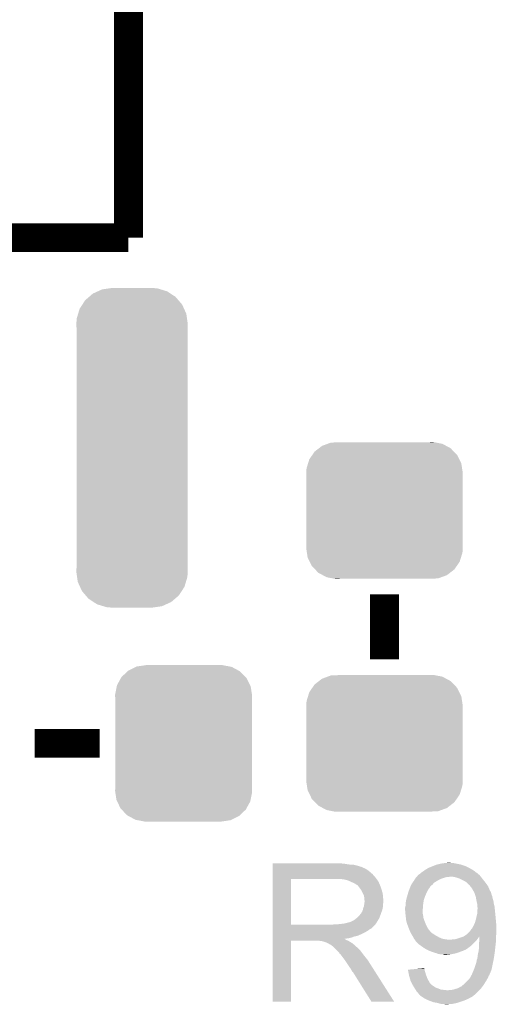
# Model space of a CAD drawing. Extents: x -1.3 to 24.2, y -3.9 to 54.6.
# Tile 29 of 44: x 15.1 to 18.4, y 17.3 to 24.2. Entities that reach past the tile are written whole.
import ezdxf

# ---------------------------------------------------------------- set-up
doc = ezdxf.new("R2010")
doc.units = 0
doc.layers.get('0').update_dxf_attribs({"linetype": 'CONTINUOUS'})
doc.layers.add('VOLUME_3_CLICK_V101_GTO', color=9, linetype='CONTINUOUS')
doc.layers.add('VOLUME_3_CLICK_V101_GTS', color=11, linetype='CONTINUOUS')

# ---------------------------------------------------------------- blocks, each defined once
blk = doc.blocks.new('CUSTOM_43')
for points in [[(-0.437866, 0.466866), (-0.39557, 0.507216), (0.436224, 0.466866), (0.397276, 0.507216)], [(-0.39557, 0.507216), (-0.39008, 0.512452), (0.397276, 0.507216), (0.3876, 0.512452)], [(-0.39008, 0.512452), (-0.336512, 0.538644), (0.3876, 0.512452), (0.339192, 0.538644)], [(-0.336512, 0.538644), (-0.330752, 0.54146), (0.339192, 0.538644), (0.324464, 0.54146)], [(-0.330752, 0.54146), (-0.266332, 0.551046), (0.324464, 0.54146), (0.274326, 0.551046)], [(-0.266332, 0.551046), (-0.26543, 0.55118), (0.274326, 0.551046), (0.26543, 0.55118)], [(-0.469636, 0.408968), (-0.4418, 0.4597), (0.468318, 0.408968), (0.44314, 0.4597)], [(-0.4418, 0.4597), (-0.437866, 0.466866), (0.44314, 0.4597), (0.436224, 0.466866)], [(-0.482418, 0.344176), (-0.4713, 0.400542), (0.481224, 0.344176), (0.472498, 0.400542)], [(-0.4713, 0.400542), (-0.469636, 0.408968), (0.472498, 0.400542), (0.468318, 0.408968)], [(-0.4826, 0.33528), (-0.482418, 0.344176), (0.4826, 0.33528), (0.481224, 0.344176)], [(-0.48133, 0.311898), (-0.4826, 0.33528), (0.48133, 0.311898), (0.4826, 0.33528)], [(-0.48133, 0.311896), (-0.48133, 0.311898), (0.48133, 0.311896), (0.48133, 0.311898)], [(-0.48133, -0.311896), (-0.48133, 0.311896), (0.48133, -0.311896), (0.48133, 0.311896)], [(-0.4826, -0.33528), (-0.481332, -0.311898), (0.4826, -0.33528), (0.48133, -0.311898)], [(-0.481222, -0.344176), (-0.4826, -0.33528), (0.482418, -0.344176), (0.4826, -0.33528)], [(-0.481332, -0.311898), (-0.48133, -0.311896), (0.48133, -0.311898), (0.48133, -0.311896)], [(-0.472498, -0.400542), (-0.481222, -0.344176), (0.471298, -0.400542), (0.482418, -0.344176)], [(-0.468316, -0.408968), (-0.472498, -0.400542), (0.469636, -0.408968), (0.471298, -0.400542)], [(-0.44314, -0.4597), (-0.468316, -0.408968), (0.441798, -0.4597), (0.469636, -0.408968)], [(-0.436222, -0.466866), (-0.44314, -0.4597), (0.437866, -0.466866), (0.441798, -0.4597)], [(-0.397276, -0.507216), (-0.436222, -0.466866), (0.395568, -0.507216), (0.437866, -0.466866)], [(-0.387598, -0.512452), (-0.397276, -0.507216), (0.39008, -0.512452), (0.395568, -0.507216)], [(-0.339192, -0.538644), (-0.387598, -0.512452), (0.33651, -0.538644), (0.39008, -0.512452)], [(-0.324462, -0.54146), (-0.339192, -0.538644), (0.330752, -0.54146), (0.33651, -0.538644)], [(-0.274326, -0.551046), (-0.324462, -0.54146), (0.26633, -0.551046), (0.330752, -0.54146)], [(-0.26543, -0.55118), (-0.274326, -0.551046), (0.26543, -0.55118), (0.26633, -0.551046)]]:
    blk.add_solid(points)
blk = doc.blocks.new('CUSTOM_108')
for points in [[(-0.49206, 0.415132), (-0.46173, 0.438634), (0.488542, 0.415132), (0.465856, 0.438634)], [(-0.46173, 0.438634), (-0.439856, 0.455582), (0.465856, 0.438634), (0.434534, 0.455582)], [(-0.439856, 0.455582), (-0.400444, 0.470062), (0.434534, 0.455582), (0.407772, 0.470062)], [(-0.400444, 0.470062), (-0.377868, 0.478356), (0.407772, 0.470062), (0.364386, 0.478356)], [(-0.377868, 0.478356), (-0.311896, 0.48133), (0.364386, 0.478356), (0.348828, 0.48133)], [(0.311896, 0.48133), (0.342906, 0.482462), (0.348828, 0.48133), (0.342906, 0.482462)], [(-0.538434, 0.331962), (-0.529594, 0.360796), (0.541078, 0.331962), (0.52677, 0.360796)], [(-0.529594, 0.360796), (-0.50865, 0.391118), (0.52677, 0.360796), (0.51172, 0.391118)], [(-0.50865, 0.391118), (-0.49206, 0.415132), (0.51172, 0.391118), (0.488542, 0.415132)], [(-0.55118, 0.2667), (-0.548948, 0.297656), (0.55118, 0.2667), (0.54639, 0.297656)], [(-0.548948, 0.297656), (-0.538434, 0.331962), (0.54639, 0.297656), (0.541078, 0.331962)], [(-0.55118, 0.26543), (-0.55118, 0.2667), (0.55118, 0.26543), (0.55118, 0.2667)], [(-0.55118, -0.26543), (-0.55118, 0.26543), (0.55118, -0.26543), (0.55118, 0.26543)], [(-0.55118, -0.2667), (-0.55118, -0.26543), (0.55118, -0.2667), (0.55118, -0.26543)], [(-0.546388, -0.297652), (-0.55118, -0.2667), (0.54895, -0.297652), (0.55118, -0.2667)], [(-0.541078, -0.331962), (-0.546388, -0.297652), (0.538432, -0.331962), (0.54895, -0.297652)], [(-0.526772, -0.360792), (-0.541078, -0.331962), (0.529596, -0.360792), (0.538432, -0.331962)], [(-0.511724, -0.391118), (-0.526772, -0.360792), (0.508648, -0.391118), (0.529596, -0.360792)], [(-0.488544, -0.41513), (-0.511724, -0.391118), (0.492062, -0.41513), (0.508648, -0.391118)], [(-0.465858, -0.438634), (-0.488544, -0.41513), (0.461728, -0.438634), (0.492062, -0.41513)], [(-0.434542, -0.45558), (-0.465858, -0.438634), (0.439858, -0.45558), (0.461728, -0.438634)], [(-0.407776, -0.470064), (-0.434542, -0.45558), (0.400436, -0.470064), (0.439858, -0.45558)], [(-0.3644, -0.478356), (-0.407776, -0.470064), (0.377868, -0.478356), (0.400436, -0.470064)], [(-0.348842, -0.48133), (-0.3644, -0.478356), (0.311896, -0.48133), (0.377868, -0.478356)], [(-0.342912, -0.482464), (-0.348842, -0.48133), (-0.342912, -0.482464), (-0.311896, -0.48133)]]:
    blk.add_solid(points)
blk = doc.blocks.new('CUSTOM_110')
for points in [[(-0.240228, 1.102884), (-0.210462, 1.11638), (0.246346, 1.102884), (0.201732, 1.11638)], [(-0.210462, 1.11638), (-0.160054, 1.123582), (0.201732, 1.11638), (0.177924, 1.123582)], [(-0.160054, 1.123582), (-0.1397, 1.12649), (0.177924, 1.123582), (0.1397, 1.12649)], [(-0.329798, 1.040294), (-0.302356, 1.063858), (0.326468, 1.040294), (0.306234, 1.063858)], [(-0.302356, 1.063858), (-0.275566, 1.08686), (0.306234, 1.063858), (0.270936, 1.08686)], [(-0.275566, 1.08686), (-0.240228, 1.102884), (0.270936, 1.08686), (0.246346, 1.102884)], [(-0.37968, 0.944522), (-0.368824, 0.980406), (0.38232, 0.944522), (0.36605, 0.980406)], [(-0.368824, 0.980406), (-0.349784, 1.009626), (0.36605, 0.980406), (0.3528, 1.009626)], [(-0.349784, 1.009626), (-0.329798, 1.040294), (0.3528, 1.009626), (0.326468, 1.040294)], [(-0.39243, 0.87376), (-0.389522, 0.911984), (0.39243, 0.87376), (0.38697, 0.911984)], [(-0.389522, 0.911984), (-0.37968, 0.944522), (0.38697, 0.911984), (0.38232, 0.944522)], [(-0.39116, 0.848462), (-0.39243, 0.87376), (0.39116, 0.848462), (0.39243, 0.87376)], [(-0.39116, 0.848456), (-0.39116, 0.848462), (0.39116, 0.848456), (0.39116, 0.848462)], [(-0.39116, -0.848456), (-0.39116, 0.848456), (0.39116, -0.848456), (0.39116, 0.848456)], [(-0.39243, -0.87376), (-0.391162, -0.84846), (0.39243, -0.87376), (0.39116, -0.84846)], [(-0.386968, -0.911984), (-0.39243, -0.87376), (0.389522, -0.911984), (0.39243, -0.87376)], [(-0.391162, -0.84846), (-0.39116, -0.848456), (0.39116, -0.84846), (0.39116, -0.848456)], [(-0.38232, -0.944522), (-0.386968, -0.911984), (0.379678, -0.944522), (0.389522, -0.911984)], [(-0.366048, -0.980406), (-0.38232, -0.944522), (0.368824, -0.980406), (0.379678, -0.944522)], [(-0.3528, -1.009626), (-0.366048, -0.980406), (0.349782, -1.009626), (0.368824, -0.980406)], [(-0.326466, -1.040294), (-0.3528, -1.009626), (0.329798, -1.040294), (0.349782, -1.009626)], [(-0.306234, -1.063858), (-0.326466, -1.040294), (0.302354, -1.063858), (0.329798, -1.040294)], [(-0.270934, -1.08686), (-0.306234, -1.063858), (0.275566, -1.08686), (0.302354, -1.063858)], [(-0.246346, -1.102884), (-0.270934, -1.08686), (0.240226, -1.102884), (0.275566, -1.08686)], [(-0.20173, -1.11638), (-0.246346, -1.102884), (0.210462, -1.11638), (0.240226, -1.102884)], [(-0.177924, -1.123582), (-0.20173, -1.11638), (0.160052, -1.123582), (0.210462, -1.11638)], [(-0.1397, -1.12649), (-0.177924, -1.123582), (0.1397, -1.12649), (0.160052, -1.123582)]]:
    blk.add_solid(points)

msp = doc.modelspace()

# ---------------------------------------------------------------- linework, layer by layer
at = {"layer": 'VOLUME_3_CLICK_V101_GTO', "const_width": 0.2032}
for points in [[(15.8496, 22.6822), (15.8496, 29.0322)], [(8.4836, 22.6822), (15.8496, 22.6822)], [(17.653, 19.7104), (17.653, 20.1676)], [(15.1892, 19.11858), (15.6464, 19.11858)]]:
    msp.add_lwpolyline(points, dxfattribs=at)
at = {"layer": 'VOLUME_3_CLICK_V101_GTO'}
for points in [[(16.865624, 18.27022), (16.865626, 18.27276), (17.37106, 18.27022), (17.34312, 18.27276)], [(16.865624, 18.26514), (16.865624, 18.27022), (17.401538, 18.26514), (17.37106, 18.27022)], [(16.865624, 18.2626), (16.865624, 18.26514), (17.4371, 18.2626), (17.401538, 18.26514)], [(16.865624, 18.25498), (16.865624, 18.2626), (17.467578, 18.25498), (17.4371, 18.2626)], [(16.865624, 18.2499), (16.865624, 18.25498), (17.482822, 18.2499), (17.467578, 18.25498)], [(16.865624, 18.24736), (16.865624, 18.2499), (17.495522, 18.24736), (17.482822, 18.2499)], [(17.97812, 18.24736), (17.99717, 18.25498), (18.236184, 18.24736), (18.21942, 18.25498)], [(17.99717, 18.25498), (18.016222, 18.2626), (18.21942, 18.25498), (18.196556, 18.2626)], [(18.016222, 18.2626), (18.026372, 18.265138), (18.196556, 18.2626), (18.18894, 18.265138)], [(18.026372, 18.265138), (18.03654, 18.26768), (18.18894, 18.265138), (18.176234, 18.26768)], [(18.03654, 18.26768), (18.0594, 18.27276), (18.176234, 18.26768), (18.15084, 18.27276)], [(18.0594, 18.27276), (18.07972, 18.2753), (18.15084, 18.27276), (18.138142, 18.2753)], [(18.07972, 18.2753), (18.105098, 18.277838), (18.122904, 18.2753), (18.115282, 18.277838)], [(18.105098, 18.277838), (18.105118, 18.27784), (18.115282, 18.277838), (18.105118, 18.27784)], [(16.865622, 18.19656), (16.865624, 18.2118), (17.569182, 18.19656), (17.5514, 18.2118)], [(16.865622, 18.176242), (16.865622, 18.19656), (17.58696, 18.176242), (17.569182, 18.19656)], [(16.865624, 18.247334), (16.865624, 18.24736), (17.49806, 18.247334), (17.495522, 18.24736)], [(16.865624, 18.244814), (16.865624, 18.247334), (17.498078, 18.244814), (17.49806, 18.247334)], [(16.865624, 18.23974), (16.865624, 18.244814), (17.50822, 18.23974), (17.498078, 18.244814)], [(16.865624, 18.234658), (16.865624, 18.23974), (17.520922, 18.234658), (17.50822, 18.23974)], [(16.865624, 18.2245), (16.865624, 18.234658), (17.53616, 18.2245), (17.520922, 18.234658)], [(16.865624, 18.2118), (16.865624, 18.2245), (17.5514, 18.2118), (17.53616, 18.2245)], [(17.880146, 18.17878), (17.886678, 18.1864), (18.331464, 18.17878), (18.325536, 18.1864)], [(17.886678, 18.1864), (17.889216, 18.188938), (18.325536, 18.1864), (18.323562, 18.188938)], [(17.889216, 18.188938), (17.8943, 18.19402), (18.323562, 18.188938), (18.317634, 18.19402)], [(17.8943, 18.19402), (17.901922, 18.199102), (18.317634, 18.19402), (18.311706, 18.199102)], [(17.901922, 18.199102), (17.907, 18.20418), (18.311706, 18.199102), (18.305782, 18.20418)], [(17.907, 18.20418), (17.909542, 18.206722), (18.305782, 18.20418), (18.30197, 18.206722)], [(17.909542, 18.206722), (17.92224, 18.21434), (18.30197, 18.206722), (18.29054, 18.21434)], [(17.92224, 18.21434), (17.92901, 18.219418), (18.29054, 18.21434), (18.285456, 18.219418)], [(17.92901, 18.219418), (17.932392, 18.221954), (18.285456, 18.219418), (18.280398, 18.221954)], [(17.932392, 18.221954), (17.9324, 18.22196), (18.280398, 18.221954), (18.280398, 18.22196)], [(17.9324, 18.22196), (17.93617, 18.224474), (18.280398, 18.22196), (18.28038, 18.224474)], [(17.93617, 18.224474), (17.936208, 18.2245), (18.28038, 18.224474), (18.27784, 18.2245)], [(17.936208, 18.2245), (17.947638, 18.23212), (18.27784, 18.2245), (18.264778, 18.23212)], [(17.947638, 18.23212), (17.960342, 18.23974), (18.264778, 18.23212), (18.251716, 18.23974)], [(17.960342, 18.23974), (17.966268, 18.24228), (18.251716, 18.23974), (18.24736, 18.24228)], [(17.966268, 18.24228), (17.97812, 18.24736), (18.24736, 18.24228), (18.236184, 18.24736)], [(16.865614, 17.840982), (16.865622, 18.16352), (16.99514, 17.840982), (16.995142, 18.16352)], [(16.865622, 18.16354), (16.865622, 18.176242), (17.59684, 18.16354), (17.58696, 18.176242)], [(16.865622, 18.16352), (16.865622, 18.16354), (16.995142, 18.16352), (17.30248, 18.16354)], [(17.373602, 18.15846), (17.340582, 18.16354), (17.60079, 18.15846), (17.59684, 18.16354)], [(17.392228, 18.15338), (17.373602, 18.15846), (17.60474, 18.15338), (17.60079, 18.15846)], [(17.40154, 18.15084), (17.392228, 18.15338), (17.604744, 18.15084), (17.60474, 18.15338)], [(17.401552, 18.150834), (17.40154, 18.15084), (17.604744, 18.150834), (17.604744, 18.15084)], [(17.421852, 18.140684), (17.401552, 18.150834), (17.61236, 18.140684), (17.604744, 18.150834)], [(17.42186, 18.14068), (17.421852, 18.140684), (17.612362, 18.14068), (17.61236, 18.140684)], [(17.43964, 18.13306), (17.42186, 18.14068), (17.61541, 18.13306), (17.612362, 18.14068)], [(17.44811, 18.12798), (17.43964, 18.13306), (17.61744, 18.12798), (17.61541, 18.13306)], [(17.45234, 18.125442), (17.44811, 18.12798), (17.618528, 18.125442), (17.61744, 18.12798)], [(17.459964, 18.12036), (17.45234, 18.125442), (17.620706, 18.12036), (17.618528, 18.125442)], [(17.462504, 18.120352), (17.459964, 18.12036), (17.62071, 18.120352), (17.620706, 18.12036)], [(17.47012, 18.1102), (17.462504, 18.120352), (17.62506, 18.1102), (17.62071, 18.120352)], [(17.47774, 18.10004), (17.47012, 18.1102), (17.628448, 18.10004), (17.62506, 18.1102)], [(17.83207, 18.100042), (17.83588, 18.1102), (17.970502, 18.100042), (17.975594, 18.1102)], [(17.83588, 18.1102), (17.83589, 18.110222), (17.975594, 18.1102), (17.97812, 18.110222)], [(17.83589, 18.110222), (17.837152, 18.112746), (17.97812, 18.110222), (17.978128, 18.112746)], [(17.837152, 18.112746), (17.842232, 18.122902), (17.978128, 18.112746), (17.990822, 18.122902)], [(17.842232, 18.122902), (17.846042, 18.130516), (17.990822, 18.122902), (17.996914, 18.130516)], [(17.846042, 18.130516), (17.849672, 18.135602), (17.996914, 18.130516), (18.000984, 18.135602)], [(17.849672, 18.135602), (17.85874, 18.1483), (18.000984, 18.135602), (18.022146, 18.1483)], [(17.85874, 18.1483), (17.860326, 18.15084), (18.022146, 18.1483), (18.02638, 18.15084)], [(17.860326, 18.15084), (17.868264, 18.16354), (18.02638, 18.15084), (18.049242, 18.16354)], [(17.868264, 18.16354), (17.87144, 18.168622), (18.049242, 18.16354), (18.064486, 18.168622)], [(17.87144, 18.168622), (17.873614, 18.17116), (18.064486, 18.168622), (18.0721, 18.17116)], [(17.873614, 18.17116), (17.877968, 18.17624), (18.0721, 18.17116), (18.089882, 18.17624)], [(17.877968, 18.17624), (17.87797, 18.176242), (18.089882, 18.17624), (18.105122, 18.176242)], [(17.87797, 18.176242), (17.880146, 18.17878), (18.105122, 18.176242), (18.112744, 18.17878)], [(18.148302, 18.17624), (18.133058, 18.17878), (18.333438, 18.17624), (18.331464, 18.17878)], [(18.173702, 18.16862), (18.148302, 18.17624), (18.339366, 18.16862), (18.333438, 18.17624)], [(18.179418, 18.16608), (18.173702, 18.16862), (18.34134, 18.16608), (18.339366, 18.16862)], [(18.19656, 18.15846), (18.179418, 18.16608), (18.347436, 18.15846), (18.34134, 18.16608)], [(18.216882, 18.148298), (18.19656, 18.15846), (18.355566, 18.148298), (18.347436, 18.15846)], [(18.22831, 18.14068), (18.216882, 18.148298), (18.36166, 18.14068), (18.355566, 18.148298)], [(18.232122, 18.138138), (18.22831, 18.14068), (18.36351, 18.138138), (18.36166, 18.14068)], [(18.249906, 18.12036), (18.232122, 18.138138), (18.376442, 18.12036), (18.36351, 18.138138)], [(18.25244, 18.120338), (18.249906, 18.12036), (18.376458, 18.120338), (18.376442, 18.12036)], [(18.252444, 18.117814), (18.25244, 18.120338), (18.378294, 18.117814), (18.376458, 18.120338)], [(18.256388, 18.112744), (18.252444, 18.117814), (18.38198, 18.112744), (18.378294, 18.117814)], [(18.270222, 18.09496), (18.256388, 18.112744), (18.389604, 18.09496), (18.38198, 18.112744)], [(17.486812, 18.08734), (17.47774, 18.10004), (17.63268, 18.08734), (17.628448, 18.10004)], [(17.49044, 18.082258), (17.486812, 18.08734), (17.634206, 18.082258), (17.63268, 18.08734)], [(17.5006, 18.061938), (17.49044, 18.082258), (17.6403, 18.061938), (17.634206, 18.082258)], [(17.50822, 18.046696), (17.5006, 18.061938), (17.641826, 18.046696), (17.6403, 18.061938)], [(17.509672, 18.03654), (17.50822, 18.046696), (17.64284, 18.03654), (17.641826, 18.046696)], [(17.81048, 18.034), (17.813382, 18.044158), (17.936634, 18.034), (17.94002, 18.044158)], [(17.813382, 18.044158), (17.819914, 18.06702), (17.94002, 18.044158), (17.95018, 18.06702)], [(17.819914, 18.06702), (17.82064, 18.06956), (17.95018, 18.06702), (17.95145, 18.06956)], [(17.82064, 18.06956), (17.827306, 18.08734), (17.95145, 18.06956), (17.96034, 18.08734)], [(17.827306, 18.08734), (17.83207, 18.100042), (17.96034, 18.08734), (17.970502, 18.100042)], [(18.279918, 18.077184), (18.270222, 18.09496), (18.397222, 18.077184), (18.389604, 18.09496)], [(18.281306, 18.074636), (18.279918, 18.077184), (18.399762, 18.074636), (18.397222, 18.077184)], [(18.284076, 18.069558), (18.281306, 18.074636), (18.4023, 18.069558), (18.399762, 18.074636)], [(18.28546, 18.067018), (18.284076, 18.069558), (18.403148, 18.067018), (18.4023, 18.069558)], [(18.287308, 18.06194), (18.28546, 18.067018), (18.404838, 18.06194), (18.403148, 18.067018)], [(18.291002, 18.051778), (18.287308, 18.06194), (18.407382, 18.051778), (18.404838, 18.06194)], [(18.29562, 18.039078), (18.291002, 18.051778), (18.41246, 18.039078), (18.407382, 18.051778)], [(17.508218, 17.970498), (17.510758, 17.988276), (17.64284, 17.970498), (17.64284, 17.988276)], [(17.51076, 18.028918), (17.509672, 18.03654), (17.643476, 18.028918), (17.64284, 18.03654)], [(17.510758, 17.988276), (17.511846, 17.995898), (17.64284, 17.988276), (17.645378, 17.995898)], [(17.510762, 18.016218), (17.51076, 18.028918), (17.644534, 18.016218), (17.643476, 18.028918)], [(17.5133, 18.008596), (17.510762, 18.016218), (17.64517, 18.008596), (17.644534, 18.016218)], [(17.511846, 17.995898), (17.5133, 18.00606), (17.645378, 17.995898), (17.645378, 18.00606)], [(17.5133, 18.006062), (17.5133, 18.008596), (17.64538, 18.006062), (17.64517, 18.008596)], [(17.5133, 18.00606), (17.5133, 18.006062), (17.645378, 18.00606), (17.64538, 18.006062)], [(17.80032, 17.9705), (17.80235, 17.98066), (17.924102, 17.9705), (17.92478, 17.98066)], [(17.80235, 17.98066), (17.80286, 17.983202), (17.92478, 17.98066), (17.92517, 17.983202)], [(17.80286, 17.998442), (17.8054, 18.01368), (17.927516, 17.998442), (17.92986, 18.01368)], [(17.80286, 17.983202), (17.80286, 17.998442), (17.92517, 17.983202), (17.927516, 17.998442)], [(17.8054, 18.013682), (17.81048, 18.034), (17.929862, 18.013682), (17.936634, 18.034)], [(17.8054, 18.01368), (17.8054, 18.013682), (17.92986, 18.01368), (17.929862, 18.013682)], [(18.298392, 18.023838), (18.29562, 18.039078), (18.415002, 18.023838), (18.41246, 18.039078)], [(18.3007, 18.01114), (18.298392, 18.023838), (18.419234, 18.01114), (18.415002, 18.023838)], [(18.301266, 18.008598), (18.3007, 18.01114), (18.42008, 18.008598), (18.419234, 18.01114)], [(18.305216, 17.99082), (18.301266, 18.008598), (18.42262, 17.99082), (18.42008, 18.008598)], [(18.30578, 17.988278), (18.305216, 17.99082), (18.423256, 17.988278), (18.42262, 17.99082)], [(18.305782, 17.970498), (18.30578, 17.988278), (18.4277, 17.970498), (18.423256, 17.988278)], [(17.462498, 17.891758), (17.4752, 17.90446), (17.618362, 17.891758), (17.62298, 17.90446)], [(17.4752, 17.90446), (17.485358, 17.917158), (17.62298, 17.90446), (17.627598, 17.917158)], [(17.485358, 17.917158), (17.487898, 17.9197), (17.627598, 17.917158), (17.628522, 17.9197)], [(17.487898, 17.9197), (17.49044, 17.924778), (17.628522, 17.9197), (17.630368, 17.924778)], [(17.49044, 17.924778), (17.495518, 17.932398), (17.630368, 17.924778), (17.633138, 17.932398)], [(17.495518, 17.932398), (17.500598, 17.945098), (17.633138, 17.932398), (17.637756, 17.945098)], [(17.500598, 17.9451), (17.50314, 17.957798), (17.637758, 17.9451), (17.640298, 17.957798)], [(17.500598, 17.945098), (17.500598, 17.9451), (17.637756, 17.945098), (17.637758, 17.9451)], [(17.50314, 17.957798), (17.508218, 17.970498), (17.640298, 17.957798), (17.64284, 17.970498)], [(17.79778, 17.960342), (17.80032, 17.9705), (17.923424, 17.960342), (17.924102, 17.9705)], [(17.79778, 17.947638), (17.79778, 17.960342), (17.922578, 17.947638), (17.923424, 17.960342)], [(17.798242, 17.94256), (17.79778, 17.947638), (17.92224, 17.94256), (17.922578, 17.947638)], [(17.80032, 17.919702), (17.798242, 17.94256), (17.92224, 17.919702), (17.92224, 17.94256)], [(17.80032, 17.9197), (17.80032, 17.919702), (17.922242, 17.9197), (17.92224, 17.919702)], [(17.80145, 17.90954), (17.80032, 17.9197), (17.92478, 17.90954), (17.922242, 17.9197)], [(17.80286, 17.89684), (17.80145, 17.90954), (17.926368, 17.89684), (17.92478, 17.90954)], [(18.30109, 17.89684), (18.30578, 17.917158), (18.43532, 17.89684), (18.43329, 17.917158)], [(18.30578, 17.917158), (18.307956, 17.94764), (18.43329, 17.917158), (18.43024, 17.94764)], [(18.30832, 17.962876), (18.305782, 17.970498), (18.428548, 17.962876), (18.4277, 17.970498)], [(18.307956, 17.94764), (18.30832, 17.95272), (18.43024, 17.94764), (18.429676, 17.95272)], [(18.30832, 17.95272), (18.30832, 17.962876), (18.429676, 17.95272), (18.428548, 17.962876)], [(16.865614, 17.84096), (16.865614, 17.840982), (17.284698, 17.84096), (16.99514, 17.840982)], [(16.865614, 17.830798), (16.865614, 17.84096), (17.5768, 17.830798), (17.58696, 17.84096)], [(17.284698, 17.84096), (17.302464, 17.843498), (17.58696, 17.84096), (17.589498, 17.843498)], [(17.302464, 17.843498), (17.30248, 17.8435), (17.589498, 17.843498), (17.589498, 17.8435)], [(17.322798, 17.8435), (17.368518, 17.84858), (17.589498, 17.8435), (17.592886, 17.84858)], [(17.368518, 17.84858), (17.409158, 17.85874), (17.592886, 17.84858), (17.599662, 17.85874)], [(17.411696, 17.85874), (17.419316, 17.863818), (17.599662, 17.85874), (17.602624, 17.863818)], [(17.419316, 17.863818), (17.426938, 17.86636), (17.602624, 17.863818), (17.604106, 17.86636)], [(17.426938, 17.86636), (17.437098, 17.871438), (17.604106, 17.86636), (17.607068, 17.871438)], [(17.437098, 17.871438), (17.459322, 17.889218), (17.607068, 17.871438), (17.61744, 17.889218)], [(17.459322, 17.889218), (17.462498, 17.891758), (17.61744, 17.889218), (17.618362, 17.891758)], [(17.803622, 17.889222), (17.80286, 17.89684), (17.92732, 17.889222), (17.926368, 17.89684)], [(17.8054, 17.871442), (17.803622, 17.889222), (17.933246, 17.871442), (17.92732, 17.889222)], [(17.806672, 17.866358), (17.8054, 17.871442), (17.93494, 17.866358), (17.933246, 17.871442)], [(17.81048, 17.851122), (17.806672, 17.866358), (17.941036, 17.851122), (17.93494, 17.866358)], [(17.814292, 17.84096), (17.81048, 17.851122), (17.9451, 17.84096), (17.941036, 17.851122)], [(17.823816, 17.815562), (17.814292, 17.84096), (17.9578, 17.815562), (17.9451, 17.84096)], [(18.27022, 17.815562), (18.28038, 17.83334), (18.4404, 17.815562), (18.4404, 17.83334)], [(18.28038, 17.83334), (18.282638, 17.838422), (18.4404, 17.83334), (18.4404, 17.838422)], [(18.282638, 17.838422), (18.29054, 17.856198), (18.4404, 17.838422), (18.43892, 17.856198)], [(18.29054, 17.856198), (18.294002, 17.8689), (18.43892, 17.856198), (18.43786, 17.8689)], [(18.294002, 17.8689), (18.29816, 17.88414), (18.43786, 17.8689), (18.436476, 17.88414)], [(18.29816, 17.88414), (18.30109, 17.89684), (18.436476, 17.88414), (18.43532, 17.89684)], [(16.865612, 17.813018), (16.865614, 17.828254), (17.559016, 17.813018), (17.574254, 17.828254)], [(16.865612, 17.807938), (16.865612, 17.813018), (17.548864, 17.807938), (17.559016, 17.813018)], [(16.865612, 17.800318), (16.865612, 17.807938), (17.538698, 17.800318), (17.548864, 17.807938)], [(16.865612, 17.78508), (16.865612, 17.800318), (17.5133, 17.78508), (17.538698, 17.800318)], [(16.865612, 17.77746), (16.865612, 17.78508), (17.49806, 17.77746), (17.5133, 17.78508)], [(16.865612, 17.76222), (16.865612, 17.77746), (17.462498, 17.76222), (17.49806, 17.77746)], [(16.865614, 17.82826), (16.865614, 17.830798), (17.576774, 17.82826), (17.5768, 17.830798)], [(16.865614, 17.828254), (16.865614, 17.82826), (17.574254, 17.828254), (17.576774, 17.82826)], [(17.82572, 17.81048), (17.823816, 17.815562), (17.961754, 17.81048), (17.9578, 17.815562)], [(17.83334, 17.792702), (17.82572, 17.81048), (17.97558, 17.792702), (17.961754, 17.81048)], [(17.83334, 17.7927), (17.83334, 17.792702), (17.975582, 17.7927), (17.97558, 17.792702)], [(17.83842, 17.782542), (17.83334, 17.7927), (17.985738, 17.782542), (17.975582, 17.7927)], [(17.84096, 17.77746), (17.83842, 17.782542), (17.99421, 17.77746), (17.985738, 17.782542)], [(17.842484, 17.77492), (17.84096, 17.77746), (17.998442, 17.77492), (17.99421, 17.77746)], [(17.84858, 17.76476), (17.842484, 17.77492), (18.01368, 17.76476), (17.998442, 17.77492)], [(17.8562, 17.75206), (17.84858, 17.76476), (18.03654, 17.75206), (18.01368, 17.76476)], [(18.20926, 17.75714), (18.23212, 17.77238), (18.43786, 17.75714), (18.440036, 17.77238)], [(18.23212, 17.77238), (18.23466, 17.77492), (18.440036, 17.77238), (18.4404, 17.77492)], [(18.23466, 17.77492), (18.254978, 17.795238), (18.4404, 17.77492), (18.4404, 17.795238)], [(18.254978, 17.795238), (18.26006, 17.80286), (18.4404, 17.795238), (18.4404, 17.80286)], [(18.26006, 17.80286), (18.27022, 17.815562), (18.4404, 17.80286), (18.4404, 17.815562)], [(16.8656, 17.297426), (16.86561, 17.729174), (16.995114, 17.297426), (16.99514, 17.729174)], [(16.86561, 17.74444), (16.865612, 17.74952), (17.396458, 17.74444), (17.419318, 17.74952)], [(16.86561, 17.741858), (16.86561, 17.74444), (17.371096, 17.741858), (17.396458, 17.74444)], [(16.86561, 17.739358), (16.86561, 17.741858), (17.373604, 17.739358), (17.371096, 17.741858)], [(16.86561, 17.736818), (16.86561, 17.739358), (17.378682, 17.736818), (17.373604, 17.739358)], [(16.86561, 17.73174), (16.86561, 17.736818), (17.386296, 17.73174), (17.378682, 17.736818)], [(16.86561, 17.7292), (16.86561, 17.73174), (17.39265, 17.7292), (17.386296, 17.73174)], [(16.86561, 17.729174), (16.86561, 17.7292), (16.99514, 17.729174), (17.188178, 17.7292)], [(16.865612, 17.757138), (16.865612, 17.76222), (17.439638, 17.757138), (17.462498, 17.76222)], [(16.865612, 17.74952), (16.865612, 17.757138), (17.419318, 17.74952), (17.439638, 17.757138)], [(17.198338, 17.72666), (17.188178, 17.7292), (17.399002, 17.72666), (17.39265, 17.7292)], [(17.213574, 17.724126), (17.211038, 17.72666), (17.403226, 17.724126), (17.399002, 17.72666)], [(17.216116, 17.72412), (17.213574, 17.724126), (17.403236, 17.72412), (17.403226, 17.724126)], [(17.246598, 17.71396), (17.216116, 17.72412), (17.420168, 17.71396), (17.403236, 17.72412)], [(17.251678, 17.71142), (17.246598, 17.71396), (17.4244, 17.71142), (17.420168, 17.71396)], [(17.256758, 17.70888), (17.251678, 17.71142), (17.427576, 17.70888), (17.4244, 17.71142)], [(17.264378, 17.703802), (17.256758, 17.70888), (17.433924, 17.703802), (17.427576, 17.70888)], [(17.269456, 17.701262), (17.264378, 17.703802), (17.437098, 17.701262), (17.433924, 17.703802)], [(17.271998, 17.70126), (17.269456, 17.701262), (17.4371, 17.70126), (17.437098, 17.701262)], [(17.27454, 17.698722), (17.271998, 17.70126), (17.439638, 17.698722), (17.4371, 17.70126)], [(17.2847, 17.6911), (17.27454, 17.698722), (17.44726, 17.6911), (17.439638, 17.698722)], [(17.8562, 17.752058), (17.8562, 17.75206), (18.036546, 17.752058), (18.03654, 17.75206)], [(17.86128, 17.741902), (17.8562, 17.752058), (18.059398, 17.741902), (18.036546, 17.752058)], [(17.865092, 17.73682), (17.86128, 17.741902), (18.08734, 17.73682), (18.059398, 17.741902)], [(17.866996, 17.73428), (17.865092, 17.73682), (18.11528, 17.73428), (18.08734, 17.73682)], [(17.8689, 17.73174), (17.866996, 17.73428), (18.301716, 17.73174), (18.303748, 17.73428)], [(17.87398, 17.72412), (17.8689, 17.73174), (18.29562, 17.72412), (18.301716, 17.73174)], [(17.896838, 17.701262), (17.87398, 17.72412), (18.27276, 17.701262), (18.29562, 17.72412)], [(17.907508, 17.69364), (17.896838, 17.701262), (18.265138, 17.69364), (18.27276, 17.701262)], [(17.928844, 17.6784), (17.907508, 17.69364), (18.24482, 17.6784), (18.265138, 17.69364)], [(18.125436, 17.73428), (18.130516, 17.736818), (18.303748, 17.73428), (18.305778, 17.736818)], [(18.130516, 17.736818), (18.145758, 17.73682), (18.305778, 17.736818), (18.30578, 17.73682)], [(18.145758, 17.73682), (18.16354, 17.7419), (18.30578, 17.73682), (18.30959, 17.7419)], [(18.16354, 17.7419), (18.17878, 17.74698), (18.30959, 17.7419), (18.3134, 17.74698)], [(18.17878, 17.74698), (18.20164, 17.7546), (18.3134, 17.74698), (18.31848, 17.7546)], [(18.20164, 17.7546), (18.20914, 17.7571), (18.31848, 17.7546), (18.320974, 17.7571)], [(18.20914, 17.7571), (18.209254, 17.757138), (18.43786, 17.7571), (18.43786, 17.757138)], [(18.209254, 17.757138), (18.20926, 17.75714), (18.43786, 17.757138), (18.43786, 17.75714)], [(18.31848, 17.7038), (18.319864, 17.71904), (18.435954, 17.7038), (18.43786, 17.71904)], [(18.31848, 17.69872), (18.31848, 17.7038), (18.43532, 17.69872), (18.435954, 17.7038)], [(18.31848, 17.678398), (18.31848, 17.69872), (18.43318, 17.678398), (18.43532, 17.69872)], [(18.319864, 17.71904), (18.32102, 17.731738), (18.43786, 17.71904), (18.43786, 17.731738)], [(18.32102, 17.731738), (18.320974, 17.7571), (18.43786, 17.731738), (18.43786, 17.7571)], [(17.287876, 17.68856), (17.2847, 17.6911), (17.4498, 17.68856), (17.44726, 17.6911)], [(17.294228, 17.683478), (17.287876, 17.68856), (17.457422, 17.683478), (17.4498, 17.68856)], [(17.297398, 17.680942), (17.294228, 17.683478), (17.459958, 17.680942), (17.457422, 17.683478)], [(17.320262, 17.658078), (17.297398, 17.680942), (17.48282, 17.658078), (17.459958, 17.680942)], [(17.327878, 17.65046), (17.320262, 17.658078), (17.488536, 17.65046), (17.48282, 17.658078)], [(17.335498, 17.640296), (17.327878, 17.65046), (17.496158, 17.640296), (17.488536, 17.65046)], [(17.33677, 17.63776), (17.335498, 17.640296), (17.49806, 17.63776), (17.496158, 17.640296)], [(17.338034, 17.635238), (17.33677, 17.63776), (17.500022, 17.635238), (17.49806, 17.63776)], [(17.34057, 17.63522), (17.338034, 17.635238), (17.500036, 17.63522), (17.500022, 17.635238)], [(17.355816, 17.6149), (17.34057, 17.63522), (17.51584, 17.6149), (17.500036, 17.63522)], [(17.932398, 17.67586), (17.928844, 17.6784), (18.24101, 17.67586), (18.24482, 17.6784)], [(17.950182, 17.6657), (17.932398, 17.67586), (18.22577, 17.6657), (18.24101, 17.67586)], [(17.955262, 17.66316), (17.950182, 17.6657), (18.22196, 17.66316), (18.22577, 17.6657)], [(17.955266, 17.663158), (17.955262, 17.66316), (18.219416, 17.663158), (18.22196, 17.66316)], [(17.96542, 17.65808), (17.955266, 17.663158), (18.20926, 17.65808), (18.219416, 17.663158)], [(17.977272, 17.653), (17.96542, 17.65808), (18.196562, 17.653), (18.20926, 17.65808)], [(17.983198, 17.65046), (17.977272, 17.653), (18.18894, 17.65046), (18.196562, 17.653)], [(17.991454, 17.64792), (17.983198, 17.65046), (18.18132, 17.64792), (18.18894, 17.65046)], [(18.016222, 17.6403), (17.991454, 17.64792), (18.160998, 17.6403), (18.18132, 17.64792)], [(18.028918, 17.635222), (18.016222, 17.6403), (18.138148, 17.635222), (18.160998, 17.6403)], [(18.02893, 17.63522), (18.028918, 17.635222), (18.13814, 17.63522), (18.138148, 17.635222)], [(18.044158, 17.63268), (18.02893, 17.63522), (18.12544, 17.63268), (18.13814, 17.63522)], [(18.067018, 17.63014), (18.054318, 17.63268), (18.112742, 17.63014), (18.12544, 17.63268)], [(18.074638, 17.627602), (18.067018, 17.63014), (18.087362, 17.627602), (18.112742, 17.63014)], [(18.087342, 17.6276), (18.074638, 17.627602), (18.087342, 17.6276), (18.087362, 17.627602)], [(18.30832, 17.61236), (18.31086, 17.63268), (18.424524, 17.61236), (18.427572, 17.63268)], [(18.31086, 17.63268), (18.315304, 17.65046), (18.427572, 17.63268), (18.43024, 17.65046)], [(18.315304, 17.65046), (18.31594, 17.653002), (18.43024, 17.65046), (18.430506, 17.653002)], [(18.31594, 17.653002), (18.31848, 17.678398), (18.430506, 17.653002), (18.43318, 17.678398)], [(17.37106, 17.59458), (17.355816, 17.6149), (17.532096, 17.59458), (17.51584, 17.6149)], [(17.374448, 17.589498), (17.37106, 17.59458), (17.53616, 17.589498), (17.532096, 17.59458)], [(17.393074, 17.56156), (17.374448, 17.589498), (17.55394, 17.56156), (17.53616, 17.589498)], [(17.40154, 17.54886), (17.393074, 17.56156), (17.561998, 17.54886), (17.55394, 17.56156)], [(18.292232, 17.5514), (18.29562, 17.56156), (18.41246, 17.5514), (18.414598, 17.56156)], [(18.29562, 17.56156), (18.30324, 17.586962), (18.414598, 17.56156), (18.419946, 17.586962)], [(18.30324, 17.586962), (18.303242, 17.594584), (18.419946, 17.586962), (18.42155, 17.594584)], [(18.303242, 17.594584), (18.30578, 17.599662), (18.42155, 17.594584), (18.42262, 17.599662)], [(18.30578, 17.599662), (18.30832, 17.61236), (18.42262, 17.599662), (18.424524, 17.61236)], [(17.41424, 17.531082), (17.40154, 17.54886), (17.573278, 17.531082), (17.561998, 17.54886)], [(17.4244, 17.513298), (17.41424, 17.531082), (17.58456, 17.513298), (17.573278, 17.531082)], [(17.426942, 17.508226), (17.4244, 17.513298), (17.587778, 17.508226), (17.58456, 17.513298)], [(17.432014, 17.505678), (17.426942, 17.508226), (17.589394, 17.505678), (17.587778, 17.508226)], [(17.434562, 17.5006), (17.432014, 17.505678), (17.592616, 17.5006), (17.589394, 17.505678)], [(17.561562, 17.29741), (17.434562, 17.5006), (17.721526, 17.29741), (17.592616, 17.5006)], [(17.818128, 17.523462), (17.875388, 17.528538), (17.934942, 17.523462), (17.93494, 17.528538)], [(17.818604, 17.520918), (17.818128, 17.523462), (17.934942, 17.520918), (17.934942, 17.523462)], [(17.82145, 17.50568), (17.818604, 17.520918), (17.94002, 17.50568), (17.934942, 17.520918)], [(17.824772, 17.4879), (17.82145, 17.50568), (17.9451, 17.4879), (17.94002, 17.50568)], [(17.82572, 17.482818), (17.824772, 17.4879), (17.947006, 17.482818), (17.9451, 17.4879)], [(17.875388, 17.528538), (17.903994, 17.531074), (17.93494, 17.528538), (17.932406, 17.531074)], [(17.903994, 17.531074), (17.9324, 17.533592), (17.932406, 17.531074), (17.9324, 17.533592)], [(18.262602, 17.480284), (18.26768, 17.487896), (18.38706, 17.480284), (18.392138, 17.487896)], [(18.26768, 17.487896), (18.270726, 17.495518), (18.392138, 17.487896), (18.39468, 17.495518)], [(18.270726, 17.495518), (18.27276, 17.5006), (18.39468, 17.495518), (18.39722, 17.5006)], [(18.27276, 17.5006), (18.274936, 17.50568), (18.39722, 17.5006), (18.39976, 17.50568)], [(18.274936, 17.50568), (18.28038, 17.51838), (18.39976, 17.50568), (18.40452, 17.51838)], [(18.28038, 17.51838), (18.283236, 17.525998), (18.40452, 17.51838), (18.407378, 17.525998)], [(18.283236, 17.525998), (18.288, 17.5387), (18.407378, 17.525998), (18.409918, 17.5387)], [(18.288, 17.5387), (18.292232, 17.5514), (18.409918, 17.5387), (18.41246, 17.5514)], [(17.830074, 17.46758), (17.82572, 17.482818), (17.95272, 17.46758), (17.947006, 17.482818)], [(17.835878, 17.447262), (17.830074, 17.46758), (17.96288, 17.447262), (17.95272, 17.46758)], [(17.844768, 17.429484), (17.835878, 17.447262), (17.973042, 17.429484), (17.96288, 17.447262)], [(17.85112, 17.41678), (17.844768, 17.429484), (17.985742, 17.41678), (17.973042, 17.429484)], [(17.852644, 17.41424), (17.85112, 17.41678), (17.98828, 17.41424), (17.985742, 17.41678)], [(18.204182, 17.41424), (18.207568, 17.416782), (18.34965, 17.41424), (18.3515, 17.416782)], [(18.207568, 17.416782), (18.21434, 17.421862), (18.3515, 17.416782), (18.354732, 17.421862)], [(18.21434, 17.421862), (18.237198, 17.44472), (18.354732, 17.421862), (18.36928, 17.44472)], [(18.237198, 17.44472), (18.24736, 17.45488), (18.36928, 17.44472), (18.374924, 17.45488)], [(18.24736, 17.45488), (18.255824, 17.467578), (18.374924, 17.45488), (18.38198, 17.467578)], [(18.255824, 17.467578), (18.257522, 17.470122), (18.38198, 17.467578), (18.382996, 17.470122)], [(18.257522, 17.470122), (18.26006, 17.472664), (18.382996, 17.470122), (18.384012, 17.472664)], [(18.26006, 17.472664), (18.262602, 17.480284), (18.384012, 17.472664), (18.38706, 17.480284)], [(17.85874, 17.40408), (17.852644, 17.41424), (18.003518, 17.40408), (17.98828, 17.41424)], [(17.863312, 17.39646), (17.85874, 17.40408), (18.016216, 17.39646), (18.003518, 17.40408)], [(17.86636, 17.39138), (17.863312, 17.39646), (18.031458, 17.39138), (18.016216, 17.39646)], [(17.871124, 17.38376), (17.86636, 17.39138), (18.049244, 17.38376), (18.031458, 17.39138)], [(17.872712, 17.38122), (17.871124, 17.38376), (18.0721, 17.38122), (18.049244, 17.38376)], [(17.8743, 17.37868), (17.872712, 17.38122), (18.092422, 17.37868), (18.0721, 17.38122)], [(17.87906, 17.371062), (17.8743, 17.37868), (18.3134, 17.371062), (18.321018, 17.37868)], [(17.886678, 17.363442), (17.87906, 17.371062), (18.30578, 17.363442), (18.3134, 17.371062)], [(17.88668, 17.36344), (17.886678, 17.363442), (18.30578, 17.36344), (18.30578, 17.363442)], [(17.89176, 17.35582), (17.88668, 17.36344), (18.297396, 17.35582), (18.30578, 17.36344)], [(17.896838, 17.350736), (17.89176, 17.35582), (18.291804, 17.350736), (18.297396, 17.35582)], [(17.899374, 17.345678), (17.896838, 17.350736), (18.28624, 17.345678), (18.291804, 17.350736)], [(18.102582, 17.37868), (18.112742, 17.38122), (18.321018, 17.37868), (18.323558, 17.38122)], [(18.125442, 17.38122), (18.140682, 17.383762), (18.323558, 17.38122), (18.3261, 17.383762)], [(18.140682, 17.383762), (18.15592, 17.38884), (18.3261, 17.383762), (18.331178, 17.38884)], [(18.15592, 17.38884), (18.173704, 17.393922), (18.331178, 17.38884), (18.334874, 17.393922)], [(18.173704, 17.393922), (18.18894, 17.40408), (18.334874, 17.393922), (18.34226, 17.40408)], [(18.18894, 17.40408), (18.191484, 17.404082), (18.34226, 17.40408), (18.342262, 17.404082)], [(18.191484, 17.404082), (18.196556, 17.406622), (18.342262, 17.404082), (18.34411, 17.406622)], [(18.196556, 17.406622), (18.204182, 17.41424), (18.34411, 17.406622), (18.34965, 17.41424)], [(16.995114, 17.2974), (16.8656, 17.297426), (16.995114, 17.2974), (16.995114, 17.297426)], [(17.721532, 17.2974), (17.721526, 17.29741), (17.721532, 17.2974), (17.561562, 17.29741)], [(17.901894, 17.34566), (17.899374, 17.345678), (18.28622, 17.34566), (18.28624, 17.345678)], [(17.90192, 17.34313), (17.901894, 17.34566), (18.283436, 17.34313), (18.28622, 17.34566)], [(17.909556, 17.338038), (17.90192, 17.34313), (18.277836, 17.338038), (18.283436, 17.34313)], [(17.913364, 17.335498), (17.909556, 17.338038), (18.272764, 17.335498), (18.277836, 17.338038)], [(17.917172, 17.332958), (17.913364, 17.335498), (18.270216, 17.332958), (18.272764, 17.335498)], [(17.928596, 17.325338), (17.917172, 17.332958), (18.254978, 17.325338), (18.270216, 17.332958)], [(17.932398, 17.322802), (17.928596, 17.325338), (18.251174, 17.322802), (18.254978, 17.325338)], [(17.937482, 17.32026), (17.932398, 17.322802), (18.247364, 17.32026), (18.251174, 17.322802)], [(17.947642, 17.31518), (17.937482, 17.32026), (18.23466, 17.31518), (18.247364, 17.32026)], [(17.957802, 17.3101), (17.947642, 17.31518), (18.224498, 17.3101), (18.23466, 17.31518)], [(17.96288, 17.30756), (17.957802, 17.3101), (18.217512, 17.30756), (18.224498, 17.3101)], [(17.982694, 17.29994), (17.96288, 17.30756), (18.19656, 17.29994), (18.217512, 17.30756)], [(17.995898, 17.294862), (17.982694, 17.29994), (18.181324, 17.294862), (18.19656, 17.29994)], [(18.023842, 17.28978), (17.995898, 17.294862), (18.166078, 17.28978), (18.181324, 17.294862)], [(18.051776, 17.28216), (18.023842, 17.28978), (18.13052, 17.28216), (18.166078, 17.28978)], [(18.079718, 17.279622), (18.072096, 17.28216), (18.089912, 17.279622), (18.13052, 17.28216)], [(18.089882, 17.27962), (18.079718, 17.279622), (18.089882, 17.27962), (18.089912, 17.279622)]]:
    msp.add_solid(points, dxfattribs=at)

# ---------------------------------------------------------------- block references
at = {"layer": 'VOLUME_3_CLICK_V101_GTS'}
for name, p in [('CUSTOM_110', (15.875, 21.20138)), ('CUSTOM_108', (17.653, 20.75942)), ('CUSTOM_43', (16.23822, 19.11858)), ('CUSTOM_108', (17.653, 19.11858))]:
    msp.add_blockref(name, p, dxfattribs=at)

doc.saveas('drawing.dxf')
